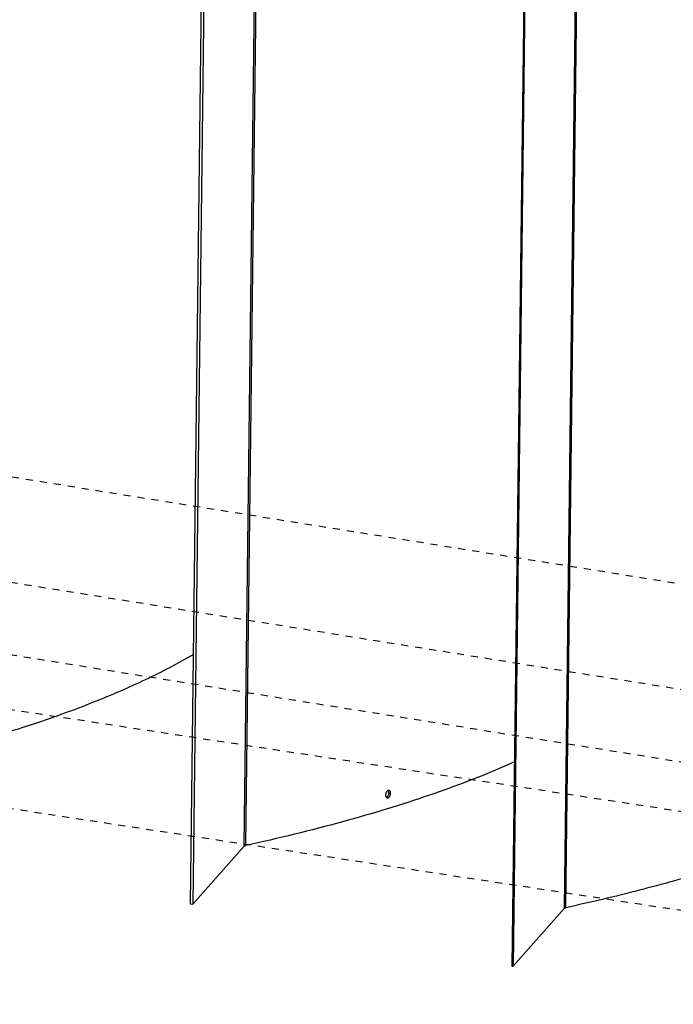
# Model space of a CAD drawing. Header units: inches. Extents: x -1 to 205, y 81 to 217.
# Tile 44 of 108: x 30 to 40, y 155 to 170. Entities that reach past the tile are written whole.
import ezdxf

# ---------------------------------------------------------------- set-up
doc = ezdxf.new("R2010")
doc.units = ezdxf.units.IN
doc.header["$LTSCALE"] = 1.1
doc.header["$MEASUREMENT"] = 0
doc.linetypes.add('DASHED', pattern=[0.2, 0.1, -0.1])
doc.layers.get('0').update_dxf_attribs({"linetype": 'CONTINUOUS'})
doc.layers.add('6_ALL_SURFS', color=7, linetype='CONTINUOUS')

msp = doc.modelspace()

# ---------------------------------------------------------------- linework, layer by layer
at = {"color": 7, "linetype": 'Continuous'}
for p, q in [((33.55046643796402, 157.4953288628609), (33.93135018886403, 188.6481302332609)), ((33.57753611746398, 157.5070683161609), (33.95841986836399, 188.6598696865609)), ((33.09389124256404, 187.7513697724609), (32.71300749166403, 156.5985684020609)), ((33.13207662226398, 187.7482110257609), (32.75119287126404, 156.5954096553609)), ((38.54130411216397, 156.5294453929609), (38.92218786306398, 187.6822467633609)), ((38.56160637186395, 156.5382499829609), (38.94249012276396, 187.6910513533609)), ((38.10382160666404, 186.7839069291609), (37.72293785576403, 155.6311055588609)), ((38.12291429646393, 186.7823275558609), (37.74203054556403, 155.6295261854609)), ((35.77691699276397, 158.3504872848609), (35.77313368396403, 158.3460266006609)), ((35.80516234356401, 158.3263489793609), (35.83454470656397, 158.3185486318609)), ((32.75119287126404, 156.5954096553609), (33.55046643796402, 157.4953288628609)), ((32.71300749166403, 156.5985684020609), (32.75119287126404, 156.5954096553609)), ((37.74203054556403, 155.6295261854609), (38.54130411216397, 156.5294453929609)), ((37.72293785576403, 155.6311055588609), (37.74203054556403, 155.6295261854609))]:
    msp.add_line(p, q, dxfattribs=at)
at = {"color": 4, "linetype": 'DASHED'}
for p, q in [((50.03118554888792, 160.0275563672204), (26.26596677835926, 163.8249468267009)), ((50.0111539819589, 158.3891577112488), (24.4403694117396, 162.4750554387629)), ((49.99738415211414, 157.262911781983), (22.51537348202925, 161.6541999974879)), ((49.98894912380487, 156.573003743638), (20.57107868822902, 161.0367999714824)), ((49.97014807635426, 155.0352503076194), (18.98175496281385, 159.7373538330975))]:
    msp.add_line(p, q, dxfattribs=at)
at = {"color": 7, "linetype": 'Continuous'}
for points, start_tangent, end_tangent in [([(37.76446955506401, 158.8073496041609), (37.62428100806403, 158.7456032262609), (36.44055710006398, 158.2900891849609), (35.08637430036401, 157.8756319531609), (33.57753611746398, 157.5070683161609)], (-0.9127816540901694, -0.408447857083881), (-0.9771041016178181, -0.2127617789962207)), ([(35.75549950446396, 158.2943220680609), (35.760482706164, 158.2676026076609), (35.76634244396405, 158.2582746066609)], (-0.01222539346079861, -0.9999252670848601), (0.6471717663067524, -0.7623442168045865)), ([(35.76162654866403, 158.3254590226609), (35.76110058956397, 158.3240854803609), (35.75549950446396, 158.2943220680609)], (-0.3653904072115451, -0.9308543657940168), (-0.01222539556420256, -0.9999252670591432)), ([(35.77313368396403, 158.3460266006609), (35.767495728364, 158.3375942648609), (35.76162654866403, 158.3254590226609)], (-0.6116435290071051, -0.7911334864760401), (-0.3653904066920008, -0.9308543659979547)), ([(35.79284520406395, 158.3619635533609), (35.78539756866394, 158.3578708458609), (35.77691699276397, 158.3504872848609)], (-0.9246467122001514, -0.3808260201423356), (-0.6822014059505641, -0.731164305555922)), ([(35.78503495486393, 158.2714317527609), (35.79325911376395, 158.2830657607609), (35.79960662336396, 158.2965797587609)], (0.6590999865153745, 0.7520553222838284), (0.3472803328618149, 0.9377613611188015)), ([(35.81038548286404, 158.3634756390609), (35.805934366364, 158.3642330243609), (35.79569113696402, 158.3629885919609), (35.79284520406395, 158.3619635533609)], (-0.9660817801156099, 0.2582363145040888), (-0.9246467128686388, -0.3808260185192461)), ([(35.80022510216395, 158.3530625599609), (35.79450518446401, 158.3622734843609)], (-0.4134149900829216, 0.9105427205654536), (-0.6415167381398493, 0.7671090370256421)), ([(35.79960662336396, 158.2965797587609), (35.80516234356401, 158.3263489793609)], (0.3472803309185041, 0.9377613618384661), (0.01222539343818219, 0.9999252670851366)), ([(35.80516234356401, 158.3263489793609), (35.80022510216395, 158.3530625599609)], (0.01222539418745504, 0.9999252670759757), (-0.4134149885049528, 0.9105427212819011)), ([(35.814836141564, 158.3618022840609), (35.81038548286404, 158.3634756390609)], (-0.8963009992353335, 0.4434461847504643), (-0.9660817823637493, 0.2582363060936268)), ([(35.83454470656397, 158.3185486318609), (35.82959635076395, 158.3452587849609), (35.82347184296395, 158.3549257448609), (35.81541699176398, 158.3615047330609), (35.814836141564, 158.3618022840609)], (0.01222539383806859, 0.9999252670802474), (-0.896300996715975, 0.4434461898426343)), ([(35.82845511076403, 158.2874016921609), (35.82897802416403, 158.2887760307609), (35.83454470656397, 158.3185486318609)], (0.3633757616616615, 0.9316426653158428), (0.01222539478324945, 0.9999252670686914)), ([(35.76634244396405, 158.2582746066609), (35.76664194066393, 158.2579263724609), (35.77473150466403, 158.2513381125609), (35.77531437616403, 158.2510400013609)], (0.647171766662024, -0.7623442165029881), (0.8965627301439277, -0.4429167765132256)), ([(35.76787513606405, 158.2586301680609), (35.77545451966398, 158.2627845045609), (35.78503495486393, 158.2714317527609)], (0.9263092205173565, 0.3767641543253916), (0.6590999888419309, 0.7520553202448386)), ([(35.77531437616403, 158.2510400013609), (35.77975267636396, 158.2493698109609)], (0.8965627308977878, -0.442916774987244), (0.9658010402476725, -0.259284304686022)), ([(35.77975267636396, 158.2493698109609), (35.784239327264, 158.2486030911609), (35.79449203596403, 158.249844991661), (35.80477579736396, 158.2549653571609), (35.81437623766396, 158.2636187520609), (35.82261746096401, 158.2752580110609), (35.82845511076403, 158.2874016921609)], (0.9658010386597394, -0.2592843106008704), (0.3633757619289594, 0.9316426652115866)), ([(43.61107152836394, 158.2686893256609), (43.38094392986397, 158.1438658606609), (42.612598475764, 157.7780847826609), (41.74044653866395, 157.4324376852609), (40.77021570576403, 157.1091944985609), (39.70827766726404, 156.8104780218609), (38.56160637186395, 156.5382499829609)], (-0.8720849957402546, -0.4893544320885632), (-0.9771041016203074, -0.2127617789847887)), ([(33.55046643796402, 157.4953288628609), (33.55635046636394, 157.4998058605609), (33.56551521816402, 157.5037805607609), (33.57753611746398, 157.5070683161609)], (0.6640599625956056, 0.7476793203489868), (0.977104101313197, 0.2127617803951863)), ([(38.54130411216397, 156.5294453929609), (38.54571751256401, 156.5328033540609), (38.55259158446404, 156.5357844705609), (38.56160637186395, 156.5382499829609)], (0.6640599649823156, 0.747679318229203), (0.9771041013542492, 0.2127617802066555))]:
    msp.add_spline(points, degree=3, dxfattribs=dict(at, start_tangent=start_tangent, end_tangent=end_tangent))
at = {"layer": '6_ALL_SURFS', "color": 7, "linetype": 'Continuous', "start_tangent": (-0.8621920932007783, -0.5065814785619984), "end_tangent": (-0.9771041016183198, -0.2127617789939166)}
msp.add_spline([(32.76497048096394, 160.4812706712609), (32.39098576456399, 160.2738352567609), (31.62504206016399, 159.9091968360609), (30.75561403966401, 159.5646299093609), (29.788411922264, 159.2423974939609), (28.72978784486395, 158.9446158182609), (27.58679159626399, 158.6732617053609)], degree=3, dxfattribs=at)

doc.saveas('drawing.dxf')
